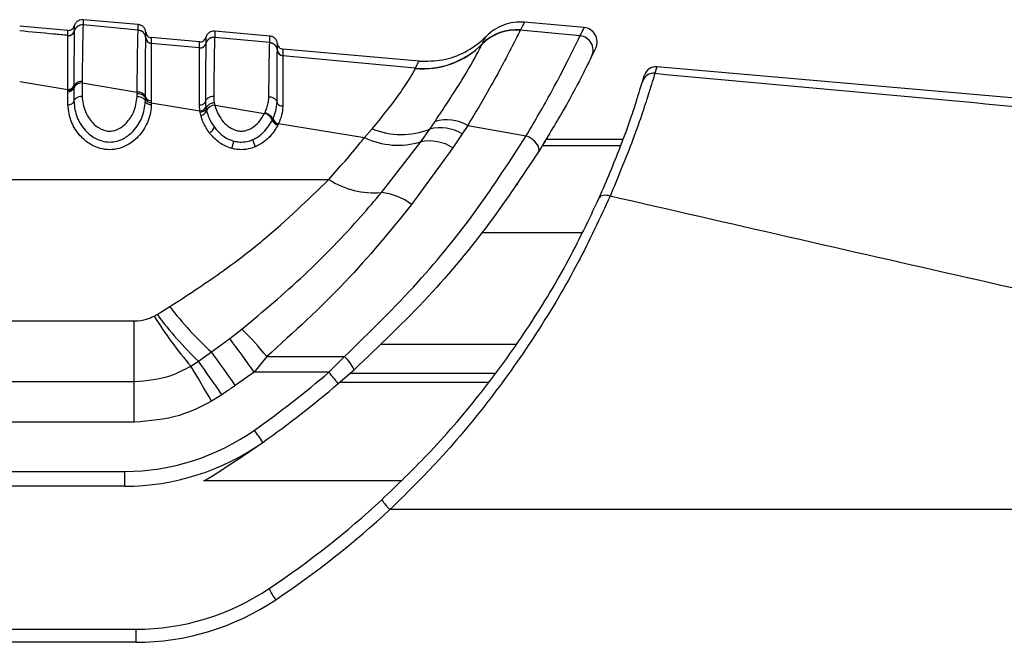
# Model space of a CAD drawing. Header units: millimetres. Extents: x 2183 to 18395, y 1142 to 15955.
# Tile 6 of 46: x 3340 to 3422, y 5218 to 5270. Entities that reach past the tile are written whole.
import ezdxf

# ---------------------------------------------------------------- set-up
doc = ezdxf.new("R2010")
doc.units = ezdxf.units.MM
doc.header["$LTSCALE"] = 2

msp = doc.modelspace()

# ---------------------------------------------------------------- linework, layer by layer
at = {"color": 7, "linetype": 'Continuous', "lineweight": 25}
for p, q in [((3349.568, 5269.281), (3344.963, 5269.684)), ((3386.845, 5269.031), (3381.852, 5269.468)), ((3343.697, 5268.791), (3339.66, 5269.144)), ((3344.225, 5268.732), (3344.224, 5268.726)), ((3344.225, 5268.736), (3344.225, 5268.732)), ((3344.963, 5269.252), (3344.963, 5269.246)), ((3349.568, 5268.809), (3344.963, 5269.246)), ((3349.568, 5268.804), (3349.568, 5268.809)), ((3360.568, 5268.318), (3355.963, 5268.721)), ((3381.522, 5268.811), (3381.518, 5268.801)), ((3386.509, 5268.334), (3381.518, 5268.801)), ((3381.533, 5268.832), (3381.522, 5268.811)), ((3386.509, 5268.334), (3386.845, 5269.031)), ((3343.697, 5268.36), (3343.697, 5268.364)), ((3343.697, 5268.355), (3343.697, 5268.36)), ((3350.205, 5268.164), (3350.205, 5268.17)), ((3350.205, 5268.161), (3350.205, 5268.164)), ((3354.697, 5267.828), (3350.66, 5268.182)), ((3350.66, 5267.713), (3350.66, 5267.707)), ((3350.66, 5267.707), (3350.66, 5267.704)), ((3354.697, 5267.322), (3350.66, 5267.704)), ((3355.225, 5267.689), (3355.224, 5267.684)), ((3355.225, 5267.693), (3355.225, 5267.689)), ((3355.963, 5268.209), (3355.963, 5268.204)), ((3360.568, 5267.769), (3355.963, 5268.204)), ((3360.568, 5267.763), (3360.568, 5267.769)), ((3378.323, 5267.642), (3378.335, 5267.665)), ((3354.697, 5267.318), (3354.697, 5267.322)), ((3354.697, 5267.313), (3354.697, 5267.318)), ((3361.205, 5267.124), (3361.205, 5267.129)), ((3361.205, 5267.12), (3361.205, 5267.124)), ((3373.05, 5266.223), (3361.66, 5267.219)), ((3378.318, 5267.631), (3378.323, 5267.642)), ((3387.823, 5267.318), (3387.482, 5266.615)), ((3361.66, 5266.672), (3361.66, 5266.667)), ((3361.66, 5266.667), (3361.66, 5266.664)), ((3372.738, 5265.621), (3361.66, 5266.664)), ((3372.733, 5265.602), (3372.738, 5265.621)), ((3452.706, 5260.514), (3392.931, 5265.743)), ((3344.88, 5264.515), (3344.879, 5264.397)), ((3344.879, 5264.397), (3344.879, 5263.271)), ((3344.879, 5264.397), (3349.479, 5263.628)), ((3391.726, 5264.492), (3391.884, 5265.026)), ((3343.695, 5263.665), (3343.696, 5263.779)), ((3343.695, 5262.566), (3343.695, 5263.665)), ((3343.696, 5263.779), (3343.696, 5263.858)), ((3344.189, 5264.163), (3344.188, 5264.085)), ((3344.188, 5264.085), (3344.188, 5263.97)), ((3344.188, 5263.97), (3344.188, 5262.86)), ((3349.479, 5263.271), (3349.479, 5263.511)), ((3350.169, 5263.096), (3350.169, 5263.21)), ((3350.169, 5262.86), (3350.169, 5263.096)), ((3350.661, 5262.908), (3350.662, 5262.721)), ((3350.662, 5262.721), (3350.662, 5262.566)), ((3350.662, 5262.721), (3354.735, 5262.058)), ((3355.929, 5262.737), (3355.968, 5262.545)), ((3354.755, 5261.934), (3354.735, 5262.058)), ((3354.804, 5261.706), (3354.755, 5261.934)), ((3355.225, 5262.382), (3355.244, 5262.266)), ((3355.244, 5262.266), (3355.289, 5262.055)), ((3355.968, 5262.545), (3360.135, 5261.851)), ((3360.135, 5261.851), (3360.165, 5261.914)), ((3360.781, 5261.28), (3360.815, 5261.349)), ((3360.815, 5261.349), (3360.833, 5261.387)), ((3373.942, 5260.54), (3374.386, 5261.176)), ((3361.28, 5260.95), (3361.243, 5260.876)), ((3361.299, 5260.991), (3361.28, 5260.95)), ((3361.299, 5260.991), (3368.493, 5259.825)), ((3368.493, 5259.825), (3369.14, 5260.562)), ((3373.193, 5259.482), (3373.942, 5260.54)), ((3377.119, 5260.839), (3376.656, 5260.142)), ((3377.119, 5260.839), (3382.015, 5259.971)), ((3369.908, 5255.229), (3373.193, 5259.482)), ((3376.656, 5260.142), (3375.879, 5258.98)), ((3383.683, 5259.685), (3390.104, 5259.685)), ((3375.879, 5258.98), (3372.428, 5254.217)), ((3309.999, 5256.319), (3365.5, 5256.319)), ((3351.15, 5245.031), (3352.211, 5245.689)), ((3350.902, 5244.891), (3351.15, 5245.031)), ((3312.09, 5244.5), (3349.245, 5244.5)), ((3349.245, 5239.42), (3349.245, 5244.5)), ((3357.222, 5243.015), (3358.233, 5243.795)), ((3355.693, 5241.9), (3357.222, 5243.015)), ((3354.6, 5241.117), (3355.693, 5241.9)), ((3360.321, 5241.508), (3359.273, 5240.205)), ((3360.321, 5241.508), (3366.822, 5241.508)), ((3366.822, 5241.508), (3365.511, 5240.205)), ((3353.962, 5240.707), (3354.6, 5241.117)), ((3359.273, 5240.205), (3357.684, 5239.092)), ((3365.511, 5240.205), (3359.273, 5240.205)), ((3366.292, 5239.251), (3367.622, 5240.414)), ((3312.09, 5239.42), (3349.245, 5239.42)), ((3349.245, 5236.033), (3349.245, 5239.42)), ((3356.571, 5238.326), (3355.71, 5237.78)), ((3349.245, 5236.033), (3312.09, 5236.033)), ((3298.968, 5231.917), (3348.444, 5231.917)), ((3348.444, 5230.676), (3348.444, 5231.917)), ((3348.444, 5230.676), (3298.968, 5230.676)), ((3448.743, 5228.717), (3370.616, 5228.717)), ((3294.968, 5218.717), (3349.368, 5218.717)), ((3349.368, 5218.717), (3349.368, 5217.62)), ((3349.368, 5217.62), (3294.968, 5217.62))]:
    msp.add_line(p, q, dxfattribs=at)
at = {"color": 8, "linetype": 'Continuous', "lineweight": 25}
for p, q in [((3355.225, 5268.2), (3355.225, 5268.198)), ((3392.931, 5265.742), (3392.772, 5265.199)), ((3383.364, 5259.166), (3389.921, 5259.166)), ((3378.307, 5251.879), (3386.664, 5251.879)), ((3369.925, 5242.548), (3381.153, 5242.548)), ((3379.368, 5240.089), (3367.255, 5240.089)), ((3366.438, 5239.377), (3378.851, 5239.377)), ((3371.52, 5231.111), (3355.058, 5231.111))]:
    msp.add_line(p, q, dxfattribs=at)
at = {"color": 7, "linetype": 'Continuous', "lineweight": 25, "flags": 128}
for points in [[(3383.03, 5258.632), (3383.08, 5258.773), (3383.07, 5258.941), (3383.002, 5259.128), (3382.88, 5259.322), (3382.709, 5259.514), (3382.5, 5259.693), (3382.265, 5259.848), (3382.015, 5259.971)], [(3389.023, 5254.928), (3388.867, 5254.969), (3388.715, 5254.992), (3388.572, 5254.999), (3388.441, 5254.987), (3388.327, 5254.959), (3388.232, 5254.914), (3388.16, 5254.853), (3388.111, 5254.78)]]:
    msp.add_lwpolyline(points, dxfattribs=at)
at = {"color": 7, "linetype": 'Continuous', "lineweight": 25}
for centre, radius, start, end in [((3343.741, 5268.862), 0.5, 264.97875, 345.33417), ((3343.741, 5268.853), 0.5, 265.00308, 345.33833), ((3344.901, 5268.549), 0.7, 84.97124, 165.35687), ((3349.508, 5268.113), 0.699, 4.67178, 85.07883), ((3381.158, 5264.824), 3.994, 84.83396, 135.33008), ((3381.162, 5264.835), 3.993, 84.82475, 135.31619), ((3381.172, 5264.858), 3.991, 84.81052, 135.30579), ((3386.74, 5267.836), 1.2, 334.43657, 85), ((3350.703, 5268.21), 0.499, 184.67172, 265.07874), ((3350.703, 5268.201), 0.5, 184.69504, 265.06787), ((3354.741, 5267.82), 0.5, 264.97477, 345.32069), ((3354.741, 5267.811), 0.5, 264.98976, 345.32035), ((3355.901, 5267.507), 0.7, 84.96748, 165.33833), ((3360.508, 5267.072), 0.699, 4.68473, 85.09192), ((3373.369, 5272.577), 6.985, 264.81944, 315.30965), ((3386.403, 5267.139), 1.199, 334.08419, 84.96717), ((3361.703, 5267.17), 0.499, 184.68465, 265.09181), ((3361.703, 5267.161), 0.499, 184.7036, 265.08128), ((3373.364, 5272.552), 6.979, 264.80571, 315.28289), ((3392.682, 5264.206), 0.998, 84.8658, 163.3399), ((3392.844, 5264.747), 1, 85.00005, 163.81128), ((3344.815, 5263.728), 0.672, 84.59932, 158.91578), ((3343.741, 5264.142), 0.48, 264.59932, 338.91578), ((3343.742, 5264.334), 0.479, 264.50452, 339.07421), ((3349.545, 5262.958), 0.674, 22.00738, 95.6068), ((3350.617, 5263.388), 0.481, 201.6492, 275.34955), ((3354.741, 5262.581), 0.523, 269.27413, 337.66087), ((3354.774, 5262.26), 0.555, 273.12236, 338.24688), ((3356.011, 5261.77), 0.776, 93.17071, 158.49119), ((3359.94, 5260.979), 0.893, 19.67195, 77.43163), ((3361.383, 5261.501), 0.641, 200.18969, 257.44388), ((3361.42, 5261.606), 0.627, 200.48541, 258.89574), ((3375.351, 5257.753), 3.557, 60.19136, 105.7429), ((3355.241, 5260.921), 0.736, 291.60222, 341.80172), ((3371.566, 5266.336), 6.264, 247.20463, 292.29243), ((3374.806, 5256.985), 3.659, 59.63546, 103.6556), ((3355.425, 5259.764), 2.139, 336.74202, 353.93357), ((3360.575, 5259.886), 1.452, 189.10345, 214.5169), ((3371.275, 5265.584), 6.396, 244.21513, 287.44841), ((3373.879, 5255.721), 3.823, 58.46172, 100.33969), ((3369.32, 5262.312), 7.107, 237.48561, 274.74793), ((3369.478, 5250.516), 4.733, 51.4564, 84.7868), ((3375.049, 5263.187), 28.771, 217.4582, 227.72078), ((3383.619, 5265.6), 38.72, 212.33274, 220.00896), ((3378.103, 5265.308), 33.728, 216.95391, 225.82585), ((3345.408, 5229.991), 18.842, 37.67668, 47.1039), ((3273.561, 5179.827), 104.842, 35.16162, 37.06316), ((3267.337, 5177.154), 109.54, 34.43305, 36.23309), ((3364.64, 5239.074), 3.269, 24.21062, 48.12123), ((3247.04, 5174.863), 125.569, 30.06943, 31.62518), ((3264.513, 5175.407), 111.505, 34.35147, 36.10745), ((3310.635, 5304.281), 84.364, 305.21714, 310.5774), ((3355.308, 5231.054), 13.705, 36.73414, 41.88688), ((3310.635, 5304.239), 85.564, 305.21714, 310.5774), ((3348.444, 5250.717), 18.8, 270, 305.21714), ((3346.812, 5226.169), 15.493, 31.81285, 36.37941), ((3348.444, 5250.676), 20, 270, 305.21714), ((3310.635, 5304.239), 85.564, 301.27769, 305.21714), ((3317.168, 5286.717), 77.8, 303.85503, 312.70802), ((3373.536, 5231.793), 4.242, 211.95692, 226.48397), ((3317.168, 5286.62), 78.8, 303.85503, 312.70802), ((3349.368, 5238.717), 20, 270, 303.85503), ((3365.218, 5224.307), 5.197, 205.04231, 216.98513), ((3349.368, 5238.62), 21, 270, 303.85503)]:
    msp.add_arc(centre, radius, start, end, dxfattribs=at)
for points, knots in [([(3344.963, 5269.684), (3344.871, 5269.681), (3344.686, 5269.676), (3344.441, 5269.535), (3344.287, 5269.35), (3344.241, 5269.213), (3344.225, 5269.163)], [0, 0, 0, 0, 0.279636, 0.559272, 0.838908, 1, 1, 1, 1]), ([(3344.963, 5269.684), (3344.963, 5269.684), (3344.963, 5269.682), (3344.963, 5269.653), (3344.963, 5269.56), (3344.963, 5269.441), (3344.963, 5269.305), (3344.963, 5269.252)], [0, 0, 0, 0, 0.04475, 0.3480765, 0.4997344, 0.8031202, 1, 1, 1, 1]), ([(3381.852, 5269.468), (3381.846, 5269.457), (3381.83, 5269.423), (3381.653, 5269.071), (3381.533, 5268.832)], [0, 0, 0, 0, 0.32125, 1, 1, 1, 1]), ([(3343.697, 5268.364), (3343.297, 5268.402), (3341.951, 5268.53), (3340.606, 5268.658), (3339.66, 5268.748)], [0, 0, 0, 0, 0.297159, 1, 1, 1, 1]), ([(3343.697, 5268.364), (3343.697, 5268.446), (3343.697, 5268.574), (3343.697, 5268.744), (3343.697, 5268.771), (3343.697, 5268.791)], [0, 0, 0, 0, 0.315656, 0.498077, 1, 1, 1, 1]), ([(3344.224, 5268.726), (3344.224, 5268.714), (3344.219, 5268.561), (3344.211, 5267.851), (3344.199, 5266.208), (3344.193, 5265.06), (3344.189, 5264.285), (3344.189, 5264.163)], [0, 0, 0, 0, 0.038183, 0.500666, 0.703622, 0.953369, 1, 1, 1, 1]), ([(3344.963, 5269.252), (3344.871, 5269.249), (3344.686, 5269.244), (3344.441, 5269.103), (3344.287, 5268.918), (3344.241, 5268.782), (3344.225, 5268.732)], [0, 0, 0, 0, 0.279621, 0.559243, 0.838864, 1, 1, 1, 1]), ([(3344.225, 5269.163), (3344.225, 5269.143), (3344.225, 5269.116), (3344.225, 5268.946), (3344.225, 5268.817), (3344.225, 5268.736)], [0, 0, 0, 0, 0.501924, 0.684345, 1, 1, 1, 1]), ([(3344.963, 5269.246), (3344.961, 5269.22), (3344.953, 5269.111), (3344.941, 5268.693), (3344.926, 5267.945), (3344.907, 5266.774), (3344.891, 5265.487), (3344.88, 5264.515)], [0, 0, 0, 0, 0.078702, 0.324589, 0.496687, 0.620034, 1, 1, 1, 1]), ([(3349.479, 5263.628), (3349.489, 5264.549), (3349.505, 5265.93), (3349.523, 5267.131), (3349.544, 5268.242), (3349.557, 5268.56), (3349.568, 5268.804)], [0, 0, 0, 0, 0.328466, 0.492618, 0.610176, 1, 1, 1, 1]), ([(3349.568, 5268.809), (3349.568, 5268.828), (3349.568, 5268.937), (3349.568, 5269.06), (3349.568, 5269.191), (3349.568, 5269.267), (3349.568, 5269.277), (3349.568, 5269.281)], [0, 0, 0, 0, 0.061922, 0.352279, 0.497453, 0.787868, 1, 1, 1, 1]), ([(3350.205, 5268.64), (3350.197, 5268.692), (3350.176, 5268.834), (3350.057, 5269.044), (3349.84, 5269.225), (3349.659, 5269.262), (3349.568, 5269.281)], [0, 0, 0, 0, 0.161092, 0.440728, 0.720364, 1, 1, 1, 1]), ([(3350.205, 5268.164), (3350.197, 5268.216), (3350.176, 5268.358), (3350.056, 5268.568), (3349.839, 5268.749), (3349.658, 5268.785), (3349.568, 5268.804)], [0, 0, 0, 0, 0.161045, 0.440696, 0.720348, 1, 1, 1, 1]), ([(3350.205, 5268.17), (3350.205, 5268.304), (3350.205, 5268.485), (3350.205, 5268.615), (3350.205, 5268.63), (3350.205, 5268.64)], [0, 0, 0, 0, 0.497444, 0.671476, 1, 1, 1, 1]), ([(3355.963, 5268.721), (3355.871, 5268.719), (3355.686, 5268.714), (3355.441, 5268.573), (3355.287, 5268.387), (3355.241, 5268.25), (3355.225, 5268.2)], [0, 0, 0, 0, 0.279636, 0.559272, 0.838908, 1, 1, 1, 1]), ([(3355.963, 5268.721), (3355.963, 5268.717), (3355.963, 5268.706), (3355.963, 5268.605), (3355.963, 5268.44), (3355.963, 5268.28), (3355.963, 5268.209)], [0, 0, 0, 0, 0.2211371, 0.4996836, 0.7787658, 1, 1, 1, 1]), ([(3381.518, 5268.801), (3381.324, 5268.42), (3380.94, 5267.664), (3379.307, 5264.503), (3377.759, 5261.911), (3377.119, 5260.839)], [0, 0, 0, 0, 0.373601, 0.740943, 1, 1, 1, 1]), ([(3343.696, 5263.858), (3343.696, 5263.977), (3343.696, 5264.738), (3343.696, 5265.858), (3343.696, 5267.584), (3343.697, 5268.034), (3343.697, 5268.355)], [0, 0, 0, 0, 0.046606, 0.296296, 0.499313, 1, 1, 1, 1]), ([(3350.169, 5263.21), (3350.17, 5263.385), (3350.174, 5264.234), (3350.18, 5265.449), (3350.192, 5267.321), (3350.2, 5267.809), (3350.205, 5268.161)], [0, 0, 0, 0, 0.062027, 0.301058, 0.495826, 1, 1, 1, 1]), ([(3350.66, 5268.182), (3350.66, 5268.172), (3350.66, 5268.157), (3350.66, 5268.028), (3350.66, 5267.847), (3350.66, 5267.713)], [0, 0, 0, 0, 0.328526, 0.502557, 1, 1, 1, 1]), ([(3350.66, 5267.704), (3350.66, 5267.697), (3350.66, 5267.547), (3350.661, 5266.819), (3350.661, 5265.091), (3350.662, 5263.903), (3350.661, 5263.078), (3350.661, 5262.908)], [0, 0, 0, 0, 0.0237849, 0.5040366, 0.6987849, 0.9379242, 1, 1, 1, 1]), ([(3354.697, 5267.322), (3354.697, 5267.467), (3354.697, 5267.661), (3354.697, 5267.801), (3354.697, 5267.817), (3354.697, 5267.828)], [0, 0, 0, 0, 0.498522, 0.665896, 1, 1, 1, 1]), ([(3355.224, 5267.684), (3355.224, 5267.681), (3355.22, 5267.528), (3355.212, 5266.81), (3355.201, 5264.969), (3355.195, 5263.652), (3355.191, 5262.852)], [0, 0, 0, 0, 0.007962, 0.495763, 0.693873, 1, 1, 1, 1]), ([(3355.963, 5268.209), (3355.871, 5268.207), (3355.686, 5268.202), (3355.441, 5268.061), (3355.287, 5267.876), (3355.241, 5267.739), (3355.225, 5267.689)], [0, 0, 0, 0, 0.279624, 0.559248, 0.838872, 1, 1, 1, 1]), ([(3355.225, 5268.198), (3355.225, 5268.187), (3355.225, 5268.171), (3355.224, 5268.032), (3355.225, 5267.838), (3355.225, 5267.693)], [0, 0, 0, 0, 0.323837, 0.493792, 1, 1, 1, 1]), ([(3355.963, 5268.204), (3355.959, 5268.129), (3355.945, 5267.836), (3355.919, 5266.372), (3355.895, 5264.173), (3355.885, 5263.272)], [0, 0, 0, 0, 0.1671708, 0.6586021, 1, 1, 1, 1]), ([(3360.493, 5263.223), (3360.503, 5264.095), (3360.52, 5265.589), (3360.542, 5266.927), (3360.557, 5267.558), (3360.565, 5267.712), (3360.568, 5267.763)], [0, 0, 0, 0, 0.360245, 0.616478, 0.87209, 1, 1, 1, 1]), ([(3360.568, 5267.769), (3360.568, 5267.847), (3360.568, 5268.017), (3360.568, 5268.191), (3360.568, 5268.3), (3360.568, 5268.313), (3360.568, 5268.318)], [0, 0, 0, 0, 0.229155, 0.497999, 0.767356, 1, 1, 1, 1]), ([(3361.205, 5267.677), (3361.197, 5267.729), (3361.176, 5267.872), (3361.057, 5268.082), (3360.84, 5268.263), (3360.659, 5268.3), (3360.568, 5268.318)], [0, 0, 0, 0, 0.161092, 0.440728, 0.720364, 1, 1, 1, 1]), ([(3361.205, 5267.124), (3361.197, 5267.176), (3361.176, 5267.318), (3361.056, 5267.527), (3360.839, 5267.708), (3360.658, 5267.745), (3360.568, 5267.763)], [0, 0, 0, 0, 0.161052, 0.440701, 0.720351, 1, 1, 1, 1]), ([(3361.205, 5267.129), (3361.205, 5267.286), (3361.205, 5267.494), (3361.205, 5267.647), (3361.205, 5267.665), (3361.205, 5267.677)], [0, 0, 0, 0, 0.498209, 0.65934, 1, 1, 1, 1]), ([(3373.05, 5266.223), (3373.71, 5266.219), (3375.031, 5266.212), (3376.914, 5266.901), (3378.07, 5267.71), (3378.593, 5268.23), (3378.651, 5268.288)], [0, 0, 0, 0, 0.320009, 0.640018, 0.960026, 1, 1, 1, 1]), ([(3378.335, 5267.665), (3378.477, 5267.945), (3378.643, 5268.271), (3378.65, 5268.286), (3378.651, 5268.288)], [0, 0, 0, 0, 0.858737, 1, 1, 1, 1]), ([(3382.015, 5259.971), (3382.747, 5261.23), (3384.367, 5264.019), (3385.964, 5267.222), (3386.327, 5267.963), (3386.509, 5268.334)], [0, 0, 0, 0, 0.291567, 0.64553, 1, 1, 1, 1]), ([(3354.696, 5262.555), (3354.696, 5263.337), (3354.696, 5264.623), (3354.696, 5266.491), (3354.697, 5266.97), (3354.697, 5267.313)], [0, 0, 0, 0, 0.305943, 0.504043, 1, 1, 1, 1]), ([(3361.175, 5262.778), (3361.177, 5263.154), (3361.181, 5264.04), (3361.191, 5265.791), (3361.199, 5266.843), (3361.204, 5267.079), (3361.205, 5267.12)], [0, 0, 0, 0, 0.155855, 0.367463, 0.888474, 1, 1, 1, 1]), ([(3361.66, 5267.219), (3361.66, 5267.207), (3361.66, 5267.189), (3361.66, 5267.036), (3361.66, 5266.829), (3361.66, 5266.672)], [0, 0, 0, 0, 0.340661, 0.501792, 1, 1, 1, 1]), ([(3374.386, 5261.176), (3375.248, 5262.481), (3376.962, 5265.075), (3378.04, 5267.081), (3378.247, 5267.49), (3378.318, 5267.631)], [0, 0, 0, 0, 0.3986557, 0.7924475, 1, 1, 1, 1]), ([(3361.66, 5266.664), (3361.66, 5266.624), (3361.66, 5266.4), (3361.661, 5265.382), (3361.662, 5263.684), (3361.661, 5262.823), (3361.661, 5262.458)], [0, 0, 0, 0, 0.1114205, 0.6322798, 0.8440097, 1, 1, 1, 1]), ([(3372.738, 5265.621), (3372.829, 5265.794), (3373.011, 5266.146), (3373.037, 5266.197), (3373.05, 5266.223)], [0, 0, 0, 0, 0.493573, 1, 1, 1, 1]), ([(3387.482, 5266.615), (3387.308, 5266.26), (3386.958, 5265.548), (3385.37, 5262.479), (3383.76, 5259.832), (3383.03, 5258.632)], [0, 0, 0, 0, 0.352553, 0.706371, 1, 1, 1, 1]), ([(3369.14, 5260.562), (3369.901, 5261.499), (3370.878, 5262.7), (3372.09, 5264.437), (3372.611, 5265.306), (3372.713, 5265.554), (3372.733, 5265.602)], [0, 0, 0, 0, 0.369773, 0.474126, 0.896691, 1, 1, 1, 1]), ([(3392.772, 5265.199), (3392.638, 5264.763), (3392.37, 5263.889), (3391.101, 5259.938), (3389.658, 5256.459), (3389.023, 5254.928)], [0, 0, 0, 0, 0.3588979, 0.7178919, 1, 1, 1, 1]), ([(3392.772, 5265.199), (3402.592, 5264.294), (3422.239, 5262.482), (3441.919, 5260.714), (3451.762, 5259.829)], [0, 0, 0, 0, 0.499857, 1, 1, 1, 1]), ([(3339.662, 5264.517), (3340.114, 5264.443), (3341.458, 5264.223), (3342.803, 5264.003), (3343.696, 5263.858)], [0, 0, 0, 0, 0.336503, 1, 1, 1, 1]), ([(3344.88, 5264.515), (3344.788, 5264.508), (3344.604, 5264.492), (3344.372, 5264.373), (3344.234, 5264.227), (3344.201, 5264.123), (3344.188, 5264.085)], [0, 0, 0, 0, 0.279684, 0.559369, 0.839055, 1, 1, 1, 1]), ([(3388.111, 5254.78), (3388.729, 5256.227), (3390.135, 5259.521), (3391.355, 5263.254), (3391.603, 5264.079), (3391.726, 5264.492)], [0, 0, 0, 0, 0.281295, 0.64019, 1, 1, 1, 1]), ([(3349.479, 5263.511), (3349.479, 5263.511), (3349.479, 5263.551), (3349.479, 5263.589), (3349.479, 5263.628)], [0, 0, 0, 0, 0.009627, 1, 1, 1, 1]), ([(3344.879, 5263.271), (3344.787, 5263.264), (3344.604, 5263.249), (3344.372, 5263.134), (3344.234, 5262.995), (3344.201, 5262.896), (3344.188, 5262.86)], [0, 0, 0, 0, 0.279636, 0.559272, 0.838908, 1, 1, 1, 1]), ([(3344.188, 5262.86), (3344.243, 5262.404), (3344.342, 5261.578), (3345, 5260.525), (3345.755, 5259.856), (3346.492, 5259.52), (3347.177, 5259.423), (3347.826, 5259.515), (3348.531, 5259.814), (3349.313, 5260.462), (3350.008, 5261.54), (3350.112, 5262.398), (3350.169, 5262.86)], [0, 0, 0, 0, 0.15944, 0.28915, 0.381199, 0.445786, 0.500416, 0.553519, 0.609166, 0.699962, 0.838274, 1, 1, 1, 1]), ([(3344.879, 5263.271), (3344.931, 5262.843), (3345.025, 5262.08), (3345.62, 5261.154), (3346.244, 5260.626), (3346.768, 5260.399), (3347.221, 5260.345), (3347.671, 5260.424), (3348.158, 5260.661), (3348.729, 5261.157), (3349.323, 5262.055), (3349.421, 5262.817), (3349.479, 5263.271)], [0, 0, 0, 0, 0.181549, 0.323795, 0.40885, 0.462296, 0.504185, 0.545984, 0.60056, 0.677304, 0.807908, 1, 1, 1, 1]), ([(3349.479, 5263.511), (3349.57, 5263.504), (3349.754, 5263.489), (3349.986, 5263.374), (3350.123, 5263.232), (3350.157, 5263.133), (3350.169, 5263.096)], [0, 0, 0, 0, 0.279619, 0.559239, 0.838858, 1, 1, 1, 1]), ([(3349.479, 5263.271), (3349.57, 5263.264), (3349.754, 5263.249), (3349.986, 5263.134), (3350.123, 5262.995), (3350.157, 5262.896), (3350.169, 5262.86)], [0, 0, 0, 0, 0.279636, 0.559272, 0.838908, 1, 1, 1, 1]), ([(3350.662, 5262.721), (3350.603, 5262.732), (3350.486, 5262.754), (3350.333, 5262.84), (3350.216, 5262.955), (3350.185, 5263.049), (3350.169, 5263.096)], [0, 0, 0, 0, 0.249979, 0.499967, 0.749972, 1, 1, 1, 1]), ([(3355.885, 5263.272), (3355.794, 5263.265), (3355.61, 5263.251), (3355.377, 5263.135), (3355.238, 5262.991), (3355.203, 5262.89), (3355.191, 5262.852)], [0, 0, 0, 0, 0.279647, 0.559295, 0.838942, 1, 1, 1, 1]), ([(3355.191, 5262.852), (3355.193, 5262.757), (3355.196, 5262.602), (3355.217, 5262.443), (3355.225, 5262.382)], [0, 0, 0, 0, 0.6183, 1, 1, 1, 1]), ([(3355.929, 5262.737), (3355.838, 5262.721), (3355.656, 5262.69), (3355.426, 5262.555), (3355.289, 5262.404), (3355.256, 5262.303), (3355.244, 5262.266)], [0, 0, 0, 0, 0.279745, 0.559492, 0.839241, 1, 1, 1, 1]), ([(3355.885, 5263.272), (3355.886, 5263.213), (3355.887, 5263.095), (3355.902, 5262.917), (3355.92, 5262.797), (3355.929, 5262.737)], [0, 0, 0, 0, 0.335805, 0.671409, 1, 1, 1, 1]), ([(3360.165, 5261.914), (3360.179, 5261.945), (3360.256, 5262.113), (3360.368, 5262.418), (3360.47, 5262.827), (3360.485, 5263.091), (3360.493, 5263.223)], [0, 0, 0, 0, 0.0699535, 0.379787, 0.6898702, 1, 1, 1, 1]), ([(3361.175, 5262.778), (3361.164, 5262.816), (3361.132, 5262.922), (3360.997, 5263.072), (3360.768, 5263.196), (3360.584, 5263.214), (3360.493, 5263.223)], [0, 0, 0, 0, 0.16106, 0.440707, 0.720353, 1, 1, 1, 1]), ([(3360.833, 5261.387), (3360.928, 5261.618), (3361.123, 5262.092), (3361.157, 5262.545), (3361.175, 5262.778)], [0, 0, 0, 0, 0.48654, 1, 1, 1, 1]), ([(3350.662, 5262.566), (3350.661, 5262.518), (3350.655, 5262.032), (3350.431, 5261.098), (3349.721, 5259.969), (3348.825, 5259.241), (3347.983, 5258.889), (3347.177, 5258.776), (3346.329, 5258.895), (3345.45, 5259.288), (3344.589, 5260.04), (3343.862, 5261.19), (3343.755, 5262.079), (3343.695, 5262.566)], [0, 0, 0, 0, 0.0151759, 0.1540156, 0.2879277, 0.3801861, 0.4401026, 0.4996209, 0.5608333, 0.6300646, 0.7229901, 0.8483361, 1, 1, 1, 1]), ([(3354.735, 5262.058), (3354.726, 5262.122), (3354.703, 5262.29), (3354.698, 5262.454), (3354.696, 5262.555)], [0, 0, 0, 0, 0.381074, 1, 1, 1, 1]), ([(3355.289, 5262.055), (3355.347, 5261.855), (3355.483, 5261.387), (3355.773, 5260.945), (3355.94, 5260.691)], [0, 0, 0, 0, 0.4263641, 1, 1, 1, 1]), ([(3355.968, 5262.545), (3356.1, 5262.167), (3356.304, 5261.58), (3356.892, 5260.899), (3357.37, 5260.563), (3357.806, 5260.399), (3358.183, 5260.345), (3358.636, 5260.412), (3359.166, 5260.659), (3359.727, 5261.15), (3359.989, 5261.601), (3360.135, 5261.851)], [0, 0, 0, 0, 0.231984, 0.360069, 0.466873, 0.51259, 0.572217, 0.631946, 0.711676, 0.840177, 1, 1, 1, 1]), ([(3360.165, 5261.914), (3360.251, 5261.884), (3360.424, 5261.824), (3360.643, 5261.658), (3360.773, 5261.49), (3360.804, 5261.387), (3360.815, 5261.349)], [0, 0, 0, 0, 0.279668, 0.559337, 0.839005, 1, 1, 1, 1]), ([(3361.661, 5262.458), (3361.644, 5262.212), (3361.609, 5261.736), (3361.4, 5261.234), (3361.299, 5260.991)], [0, 0, 0, 0, 0.514824, 1, 1, 1, 1]), ([(3355.512, 5260.236), (3355.33, 5260.511), (3355.015, 5260.989), (3354.867, 5261.493), (3354.804, 5261.706)], [0, 0, 0, 0, 0.576286, 1, 1, 1, 1]), ([(3359.142, 5259.656), (3359.239, 5259.702), (3359.637, 5259.892), (3360.147, 5260.33), (3360.553, 5260.855), (3360.719, 5261.164), (3360.781, 5261.28)], [0, 0, 0, 0, 0.124287, 0.511412, 0.81784, 1, 1, 1, 1]), ([(3357.39, 5258.919), (3357.334, 5258.936), (3356.92, 5259.057), (3356.19, 5259.457), (3355.744, 5259.969), (3355.512, 5260.236)], [0, 0, 0, 0, 0.069549, 0.515215, 1, 1, 1, 1]), ([(3355.94, 5260.691), (3356.146, 5260.451), (3356.531, 5260.005), (3357.158, 5259.653), (3357.507, 5259.551), (3357.552, 5259.538)], [0, 0, 0, 0, 0.500878, 0.934932, 1, 1, 1, 1]), ([(3361.243, 5260.876), (3361.176, 5260.751), (3360.993, 5260.413), (3360.537, 5259.829), (3359.955, 5259.335), (3359.495, 5259.118), (3359.379, 5259.063)], [0, 0, 0, 0, 0.175438, 0.474731, 0.868035, 1, 1, 1, 1]), ([(3357.552, 5259.538), (3357.629, 5259.519), (3357.834, 5259.47), (3358.26, 5259.436), (3358.732, 5259.498), (3359.031, 5259.613), (3359.142, 5259.656)], [0, 0, 0, 0, 0.147341, 0.391101, 0.775571, 1, 1, 1, 1]), ([(3365.5, 5256.319), (3366.415, 5257.351), (3367.456, 5258.524), (3368.381, 5259.685), (3368.493, 5259.825)], [0, 0, 0, 0, 0.879479, 1, 1, 1, 1]), ([(3366.822, 5241.508), (3368.914, 5243.549), (3372.928, 5247.464), (3378.04, 5253.828), (3380.677, 5257.903), (3382.015, 5259.971)], [0, 0, 0, 0, 0.349022, 0.66958, 1, 1, 1, 1]), ([(3383.683, 5259.685), (3383.675, 5259.671), (3383.657, 5259.643), (3383.574, 5259.506), (3383.448, 5259.302), (3383.364, 5259.166)], [0, 0, 0, 0, 0.250115, 0.50023, 1, 1, 1, 1]), ([(3359.379, 5259.063), (3359.244, 5259.011), (3358.87, 5258.868), (3358.28, 5258.793), (3357.745, 5258.834), (3357.487, 5258.896), (3357.39, 5258.919)], [0, 0, 0, 0, 0.219455, 0.606408, 0.852957, 1, 1, 1, 1]), ([(3383.03, 5258.632), (3381.712, 5256.648), (3379.033, 5252.617), (3373.858, 5246.333), (3369.742, 5242.426), (3367.622, 5240.414)], [0, 0, 0, 0, 0.3195668, 0.6495312, 1, 1, 1, 1]), ([(3352.211, 5245.689), (3353.631, 5246.613), (3356.339, 5248.375), (3360.944, 5251.891), (3363.739, 5254.607), (3365.5, 5256.319)], [0, 0, 0, 0, 0.289895, 0.552414, 1, 1, 1, 1]), ([(3358.233, 5243.795), (3360.005, 5245.283), (3363.583, 5248.288), (3367.369, 5252.234), (3369.352, 5254.572), (3369.908, 5255.229)], [0, 0, 0, 0, 0.413759, 0.835317, 1, 1, 1, 1]), ([(3369.937, 5229.548), (3371.211, 5230.771), (3374.094, 5233.541), (3378.199, 5238.317), (3382.117, 5243.719), (3385.525, 5249.348), (3387.24, 5252.95), (3388.111, 5254.78)], [0, 0, 0, 0, 0.163252, 0.36949, 0.579973, 0.786741, 1, 1, 1, 1]), ([(3389.023, 5254.928), (3388.17, 5253.089), (3386.437, 5249.351), (3383.022, 5243.545), (3379.02, 5237.873), (3374.866, 5232.906), (3371.906, 5229.988), (3370.616, 5228.717)], [0, 0, 0, 0, 0.207126, 0.42092, 0.626857, 0.837345, 1, 1, 1, 1]), ([(3448.872, 5241.363), (3438.868, 5243.604), (3418.835, 5248.091), (3398.968, 5252.647), (3389.023, 5254.928)], [0, 0, 0, 0, 0.499424, 1, 1, 1, 1]), ([(3372.428, 5254.217), (3370.645, 5252.033), (3367.026, 5247.598), (3362.578, 5243.558), (3360.321, 5241.508)], [0, 0, 0, 0, 0.492706, 1, 1, 1, 1]), ([(3349.245, 5244.5), (3349.252, 5244.5), (3349.599, 5244.501), (3350.179, 5244.572), (3350.696, 5244.8), (3350.902, 5244.891)], [0, 0, 0, 0, 0.012104, 0.6063, 1, 1, 1, 1]), ([(3349.245, 5239.42), (3350.294, 5239.511), (3351.955, 5239.655), (3353.421, 5240.423), (3353.962, 5240.707)], [0, 0, 0, 0, 0.631475, 1, 1, 1, 1]), ([(3357.684, 5239.092), (3357.407, 5238.902), (3357.036, 5238.646), (3356.665, 5238.391), (3356.571, 5238.326)], [0, 0, 0, 0, 0.7455515, 1, 1, 1, 1]), ([(3355.71, 5237.78), (3354.827, 5237.332), (3352.801, 5236.305), (3350.528, 5236.131), (3349.245, 5236.033)], [0, 0, 0, 0, 0.435611, 1, 1, 1, 1])]:
    msp.add_open_spline(points, degree=3, knots=knots, dxfattribs=at)
for points in [[(3381.852, 5269.468), (3381.558, 5269.475), (3380.969, 5269.489), (3380.11, 5269.263), (3379.309, 5268.877), (3378.871, 5268.484), (3378.651, 5268.288)], [(3343.697, 5268.791), (3343.756, 5268.792), (3343.874, 5268.793), (3344.034, 5268.873), (3344.163, 5268.997), (3344.204, 5269.108), (3344.225, 5269.163)], [(3343.697, 5268.36), (3343.756, 5268.361), (3343.874, 5268.363), (3344.034, 5268.442), (3344.163, 5268.567), (3344.204, 5268.677), (3344.225, 5268.732)], [(3350.205, 5268.64), (3350.216, 5268.582), (3350.237, 5268.466), (3350.342, 5268.321), (3350.487, 5268.215), (3350.602, 5268.193), (3350.66, 5268.182)], [(3350.205, 5268.164), (3350.216, 5268.107), (3350.237, 5267.991), (3350.342, 5267.846), (3350.487, 5267.741), (3350.602, 5267.718), (3350.66, 5267.707)], [(3354.697, 5267.828), (3354.756, 5267.829), (3354.874, 5267.831), (3355.034, 5267.91), (3355.163, 5268.035), (3355.204, 5268.145), (3355.225, 5268.2)], [(3354.697, 5267.318), (3354.756, 5267.319), (3354.874, 5267.321), (3355.034, 5267.4), (3355.163, 5267.524), (3355.204, 5267.634), (3355.225, 5267.689)], [(3361.205, 5267.677), (3361.216, 5267.619), (3361.237, 5267.504), (3361.342, 5267.358), (3361.487, 5267.252), (3361.602, 5267.23), (3361.66, 5267.219)], [(3361.205, 5267.124), (3361.216, 5267.066), (3361.237, 5266.951), (3361.342, 5266.806), (3361.487, 5266.7), (3361.602, 5266.678), (3361.66, 5266.667)], [(3343.696, 5263.78), (3343.754, 5263.784), (3343.871, 5263.793), (3344.024, 5263.861), (3344.142, 5263.96), (3344.173, 5264.043), (3344.188, 5264.085)], [(3343.695, 5262.566), (3343.754, 5262.57), (3343.871, 5262.578), (3344.024, 5262.644), (3344.142, 5262.74), (3344.173, 5262.82), (3344.188, 5262.86)], [(3350.662, 5262.566), (3350.603, 5262.57), (3350.486, 5262.578), (3350.333, 5262.644), (3350.216, 5262.74), (3350.184, 5262.82), (3350.169, 5262.86)], [(3354.696, 5262.555), (3354.754, 5262.559), (3354.871, 5262.567), (3355.025, 5262.633), (3355.143, 5262.73), (3355.175, 5262.812), (3355.191, 5262.852)], [(3361.175, 5262.778), (3361.19, 5262.735), (3361.219, 5262.649), (3361.335, 5262.546), (3361.486, 5262.474), (3361.603, 5262.463), (3361.661, 5262.458)], [(3355.244, 5262.266), (3355.228, 5262.226), (3355.197, 5262.145), (3355.081, 5262.041), (3354.929, 5261.962), (3354.813, 5261.943), (3354.755, 5261.933)], [(3360.815, 5261.349), (3360.83, 5261.307), (3360.859, 5261.224), (3360.97, 5261.105), (3361.115, 5261.006), (3361.225, 5260.969), (3361.28, 5260.95)]]:
    msp.add_open_spline(points, degree=3, dxfattribs=at)
at = {"color": 8, "linetype": 'Continuous', "lineweight": 25}
msp.add_open_spline([(3381.314, 5255.913), (3381.307, 5255.911), (3381.3, 5255.907), (3381.142, 5255.913), (3381.129, 5255.914)], degree=3, knots=[0, 0, 0, 0, 0.9167424, 1, 1, 1, 1], dxfattribs=at)

doc.saveas('drawing.dxf')
